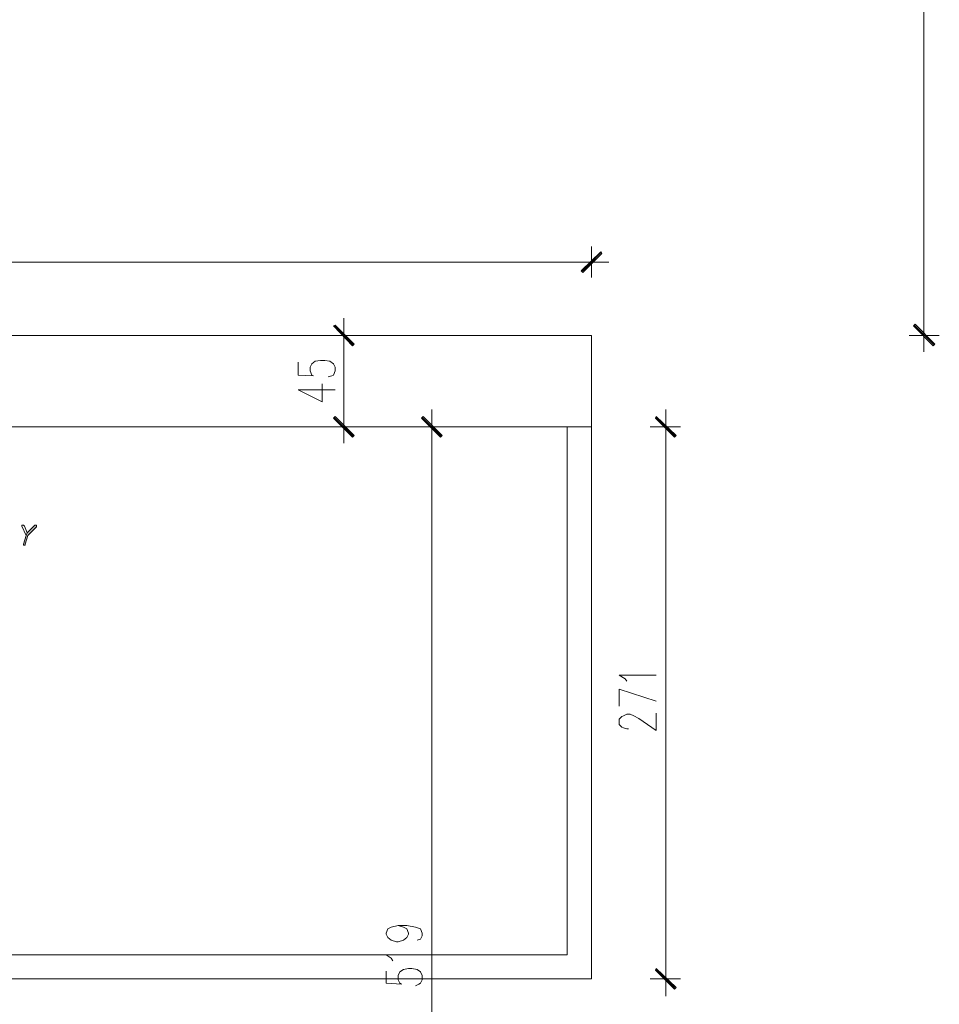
# Model space of a CAD drawing. Header units: inches. Extents: x -1441 to 3871, y -4351 to 2413.
# Tile 78 of 256: x 636 to 1087, y -2587 to -2104. Entities that reach past the tile are written whole.
import ezdxf

# ---------------------------------------------------------------- set-up
doc = ezdxf.new("R2010")
doc.units = ezdxf.units.IN
doc.header["$MEASUREMENT"] = 0
doc.layers.add('at_Entity', color=7, linetype='Continuous')
doc.layers.add('at_Solid', color=7, linetype='Continuous')

msp = doc.modelspace()

# ---------------------------------------------------------------- hatches: boundary and pattern name
at = {"layer": 'at_Solid', "lineweight": 15}
for points in [[(921.13274, -2217.97229), (912.24541, -2228.13332), (911.40104, -2227.28418)], [(921.5573, -2218.81665), (921.13274, -2217.97229), (912.24541, -2228.13332)], [(790.76143, -2253.95093), (789.91706, -2254.3755), (800.07332, -2263.26283)], [(789.91706, -2254.3755), (800.07332, -2263.26283), (799.22895, -2264.11197)], [(1084.94959, -2263.26283), (1074.36399, -2254.3755), (1075.21312, -2253.53113)], [(1084.10045, -2264.11197), (1084.94959, -2263.26283), (1074.36399, -2254.3755)], [(800.07332, -2308.13357), (789.91706, -2299.66604), (790.76143, -2298.82167)], [(799.22895, -2308.97794), (800.07332, -2308.13357), (789.91706, -2299.66604)], [(833.93866, -2298.82167), (833.0943, -2299.66604), (843.25056, -2308.13357)], [(833.0943, -2299.66604), (843.25056, -2308.13357), (842.40142, -2308.97794)], [(948.22405, -2298.82167), (947.80426, -2299.66604), (957.96052, -2308.13357)], [(947.80426, -2299.66604), (957.96052, -2308.13357), (957.11615, -2308.97794)], [(643.87963, -2352.15518), (643.45983, -2352.15518), (639.64825, -2355.96676), (639.22368, -2357.23569), (637.95474, -2361.46707), (637.95474, -2361.89164), (638.37931, -2361.89164), (638.79911, -2361.89164), (638.79911, -2361.46707), (640.07282, -2357.23569), (644.3042, -2352.99954), (644.3042, -2352.15518)], [(957.96052, -2579.03722), (947.80426, -2570.5697), (948.22405, -2569.72533)], [(957.11615, -2579.88636), (957.96052, -2579.03722), (947.80426, -2570.5697)]]:
    msp.add_hatch(color=7, dxfattribs=at).paths.add_polyline_path(points)

# ---------------------------------------------------------------- linework, layer by layer
at = {"layer": 'at_Entity', "color": 7, "lineweight": 15}
for p, q in [((1079.4445, -1615.63288), (1079.4445, -2253.10656)), ((916.48156, -2215.43441), (916.48156, -2230.67119)), ((911.40104, -2227.28418), (921.13274, -2217.97229)), ((911.82084, -2227.70875), (921.13274, -2218.39685)), ((921.13274, -2217.97229), (912.24541, -2228.13332)), ((921.13274, -2217.97229), (912.24541, -2228.13332)), ((912.24541, -2228.13332), (921.5573, -2218.81665)), ((921.5573, -2218.81665), (921.13274, -2217.97229)), ((910.97647, -2223.0528), (232.44363, -2223.0528)), ((908.4386, -2223.0528), (924.94432, -2223.0528)), ((912.24541, -2228.13332), (911.40104, -2227.28418)), ((794.99757, -2267.07441), (794.99757, -2250.56392)), ((1079.4445, -2250.56392), (1079.4445, -2267.07441)), ((790.76143, -2253.95093), (789.91706, -2254.3755)), ((789.91706, -2254.3755), (800.07332, -2263.26283)), ((789.91706, -2254.3755), (800.07332, -2263.26283)), ((799.22895, -2264.11197), (789.91706, -2254.3755)), ((799.64875, -2263.6874), (790.33686, -2254.3755)), ((800.07332, -2263.26283), (790.76143, -2253.95093)), ((1074.36399, -2254.3755), (1075.21312, -2253.53113)), ((1084.94959, -2263.26283), (1074.36399, -2254.3755)), ((1074.36399, -2254.3755), (1084.10045, -2264.11197)), ((1084.94959, -2263.26283), (1074.36399, -2254.3755)), ((1074.78856, -2253.95093), (1084.52502, -2263.6874)), ((1075.21312, -2253.53113), (1084.94959, -2263.26283)), ((226.51875, -2259.03145), (916.48156, -2259.03145)), ((787.79898, -2259.03145), (802.61596, -2259.03145)), ((916.48156, -2259.03145), (916.48156, -2303.90219)), ((1087.06289, -2259.03145), (1072.25068, -2259.03145)), ((794.99757, -2298.39711), (794.99757, -2264.53653)), ((800.07332, -2263.26283), (799.22895, -2264.11197)), ((1084.10045, -2264.11197), (1084.94959, -2263.26283)), ((772.5622, -2272.15015), (772.5622, -2278.50438)), ((778.48709, -2274.6928), (779.33145, -2272.99929)), ((778.48709, -2276.3863), (778.48709, -2274.6928)), ((779.33145, -2272.99929), (781.02496, -2271.73036)), ((781.02496, -2271.73036), (783.5676, -2271.30579)), ((783.5676, -2271.30579), (785.68091, -2271.30579)), ((785.68091, -2271.30579), (788.22355, -2271.73036)), ((788.22355, -2271.73036), (789.91706, -2272.99929)), ((789.91706, -2272.99929), (790.76143, -2274.6928)), ((790.76143, -2274.6928), (790.76143, -2276.3863)), ((772.5622, -2278.50438), (780.18059, -2278.92418)), ((779.33145, -2278.50438), (778.48709, -2276.3863)), ((780.18059, -2278.92418), (779.33145, -2278.50438)), ((789.06792, -2278.92418), (787.37441, -2279.34875)), ((789.91706, -2278.50438), (789.06792, -2278.92418)), ((790.76143, -2276.3863), (789.91706, -2278.50438)), ((784.41197, -2291.62308), (784.41197, -2282.73576)), ((772.5622, -2285.6982), (784.41197, -2291.62308)), ((772.5622, -2285.6982), (790.76143, -2285.6982)), ((789.91706, -2299.66604), (790.76143, -2298.82167)), ((800.07332, -2308.13357), (789.91706, -2299.66604)), ((789.91706, -2299.66604), (799.22895, -2308.97794)), ((800.07332, -2308.13357), (789.91706, -2299.66604)), ((790.33686, -2299.24147), (799.64875, -2308.55814)), ((790.76143, -2298.82167), (800.07332, -2308.13357)), ((794.99757, -2295.43466), (794.99757, -2311.94038)), ((833.93866, -2298.82167), (833.0943, -2299.66604)), ((833.0943, -2299.66604), (843.25056, -2308.13357)), ((833.0943, -2299.66604), (843.25056, -2308.13357)), ((842.40142, -2308.97794), (833.0943, -2299.66604)), ((842.82599, -2308.55814), (833.51409, -2299.24147)), ((843.25056, -2308.13357), (833.93866, -2298.82167)), ((838.17004, -2311.94038), (838.17004, -2295.43466)), ((948.22405, -2298.82167), (947.80426, -2299.66604)), ((947.80426, -2299.66604), (957.96052, -2308.13357)), ((947.80426, -2299.66604), (957.96052, -2308.13357)), ((957.11615, -2308.97794), (947.80426, -2299.66604)), ((957.96052, -2308.13357), (948.22405, -2298.82167)), ((957.54072, -2308.55814), (948.22405, -2299.24147)), ((952.88, -2311.94038), (952.88, -2295.43466)), ((226.51875, -2303.90219), (916.48156, -2303.90219)), ((802.61596, -2303.90219), (787.79898, -2303.90219)), ((830.55165, -2303.90219), (845.78843, -2303.90219)), ((904.62702, -2303.90219), (904.62702, -2562.95131)), ((916.48156, -2303.90219), (916.48156, -2574.80585)), ((945.26161, -2303.90219), (960.07859, -2303.90219)), ((799.22895, -2308.97794), (800.07332, -2308.13357)), ((838.17004, -2309.40251), (838.17004, -2817.34924)), ((843.25056, -2308.13357), (842.40142, -2308.97794)), ((952.88, -2309.40251), (952.88, -2569.30076)), ((957.96052, -2308.13357), (957.11615, -2308.97794)), ((637.95474, -2352.15518), (637.11038, -2352.15518)), ((637.11038, -2352.15518), (637.11038, -2352.57497)), ((637.11038, -2352.57497), (639.22368, -2357.23569)), ((638.37931, -2352.57497), (637.95474, -2352.15518)), ((637.95474, -2352.15518), (637.95474, -2352.15518)), ((639.64825, -2355.96676), (638.37931, -2352.57497)), ((638.37931, -2352.57497), (638.37931, -2352.57497)), ((643.45983, -2352.15518), (639.64825, -2355.96676)), ((640.07282, -2357.23569), (644.3042, -2352.99954)), ((643.87963, -2352.15518), (643.45983, -2352.15518)), ((644.3042, -2352.15518), (643.87963, -2352.15518)), ((644.3042, -2352.99954), (644.3042, -2352.15518)), ((639.22368, -2357.23569), (637.95474, -2361.46707)), ((638.79911, -2361.46707), (640.07282, -2357.23569)), ((639.64825, -2355.96676), (639.22368, -2357.23569)), ((639.22368, -2357.23569), (639.64825, -2355.96676)), ((637.95474, -2361.46707), (637.95474, -2361.89164)), ((637.95474, -2361.89164), (638.37931, -2361.89164)), ((638.37931, -2361.89164), (638.79911, -2361.89164)), ((638.79911, -2361.89164), (638.79911, -2361.46707)), ((932.98727, -2427.49948), (930.02483, -2425.80597)), ((930.02483, -2425.80597), (948.22405, -2425.80597)), ((933.83641, -2428.76842), (932.98727, -2427.49948)), ((930.02483, -2441.04275), (930.02483, -2432.58)), ((930.02483, -2432.58), (948.22405, -2438.50488)), ((932.13814, -2445.70347), (933.83641, -2444.85433)), ((933.83641, -2444.85433), (935.52992, -2444.85433)), ((935.52992, -2444.85433), (937.21865, -2445.70347)), ((948.22405, -2452.89729), (948.22405, -2444.42977)), ((930.02483, -2447.39698), (931.29377, -2446.12327)), ((930.02483, -2449.93485), (930.02483, -2447.39698)), ((931.29377, -2446.12327), (932.13814, -2445.70347)), ((937.21865, -2445.70347), (939.7613, -2446.97241)), ((939.7613, -2446.97241), (948.22405, -2452.89729)), ((931.29377, -2451.20379), (930.02483, -2449.93485)), ((932.13814, -2451.62836), (931.29377, -2451.20379)), ((933.83641, -2452.04816), (932.13814, -2451.62836)), ((934.68078, -2452.04816), (933.83641, -2452.04816)), ((815.73467, -2552.37047), (816.58381, -2550.2524)), ((816.58381, -2550.2524), (818.27731, -2549.40803)), ((818.27731, -2549.40803), (821.65955, -2548.55889)), ((821.65955, -2548.55889), (824.2022, -2549.40803)), ((821.65955, -2548.55889), (825.8957, -2548.55889)), ((824.2022, -2549.40803), (825.8957, -2550.2524)), ((825.8957, -2548.55889), (830.12708, -2549.40803)), ((825.8957, -2550.2524), (826.74007, -2552.37047)), ((830.12708, -2549.40803), (832.66496, -2550.2524)), ((832.66496, -2550.2524), (833.51409, -2552.37047)), ((815.73467, -2552.79504), (815.73467, -2552.37047)), ((816.58381, -2554.48378), (815.73467, -2552.79504)), ((818.27731, -2555.75749), (816.58381, -2554.48378)), ((820.81519, -2556.60185), (818.27731, -2555.75749)), ((824.2022, -2555.75749), (821.65955, -2556.60185)), ((825.8957, -2554.48378), (824.2022, -2555.75749)), ((826.74007, -2552.79504), (825.8957, -2554.48378)), ((826.74007, -2552.37047), (826.74007, -2552.79504)), ((832.66496, -2555.33292), (830.97622, -2555.75749)), ((833.51409, -2553.63941), (832.66496, -2555.33292)), ((833.51409, -2552.37047), (833.51409, -2553.63941)), ((821.65955, -2556.60185), (820.81519, -2556.60185)), ((904.62702, -2562.95131), (238.79308, -2562.95131)), ((818.27731, -2564.64481), (815.73467, -2562.95131)), ((815.73467, -2562.95131), (833.51409, -2562.95131)), ((819.12168, -2565.91852), (818.27731, -2564.64481)), ((822.50869, -2571.41883), (824.2022, -2570.1499)), ((824.2022, -2570.1499), (826.74007, -2569.72533)), ((826.74007, -2569.72533), (828.43358, -2569.72533)), ((828.43358, -2569.72533), (830.97622, -2570.1499)), ((830.97622, -2570.1499), (832.66496, -2571.41883)), ((947.80426, -2570.5697), (948.22405, -2569.72533)), ((957.96052, -2579.03722), (947.80426, -2570.5697)), ((947.80426, -2570.5697), (957.11615, -2579.88636)), ((957.96052, -2579.03722), (947.80426, -2570.5697)), ((948.22405, -2569.72533), (957.96052, -2579.03722)), ((948.22405, -2570.1499), (957.54072, -2579.46179)), ((952.88, -2566.76289), (952.88, -2583.2686)), ((916.48156, -2574.80585), (226.51875, -2574.80585)), ((815.73467, -2570.99427), (815.73467, -2576.92392)), ((821.65955, -2573.11234), (822.50869, -2571.41883)), ((821.65955, -2575.22564), (821.65955, -2573.11234)), ((822.50869, -2576.92392), (821.65955, -2575.22564)), ((832.66496, -2571.41883), (833.51409, -2573.11234)), ((833.51409, -2575.22564), (832.66496, -2576.92392)), ((833.51409, -2573.11234), (833.51409, -2575.22564)), ((960.07859, -2574.80585), (945.26161, -2574.80585)), ((815.73467, -2576.92392), (823.35783, -2577.34372)), ((823.35783, -2577.34372), (822.50869, -2576.92392)), ((831.82059, -2577.34372), (830.12708, -2578.19286)), ((832.66496, -2576.92392), (831.82059, -2577.34372)), ((957.11615, -2579.88636), (957.96052, -2579.03722))]:
    msp.add_line(p, q, dxfattribs=at)

doc.saveas('drawing.dxf')
